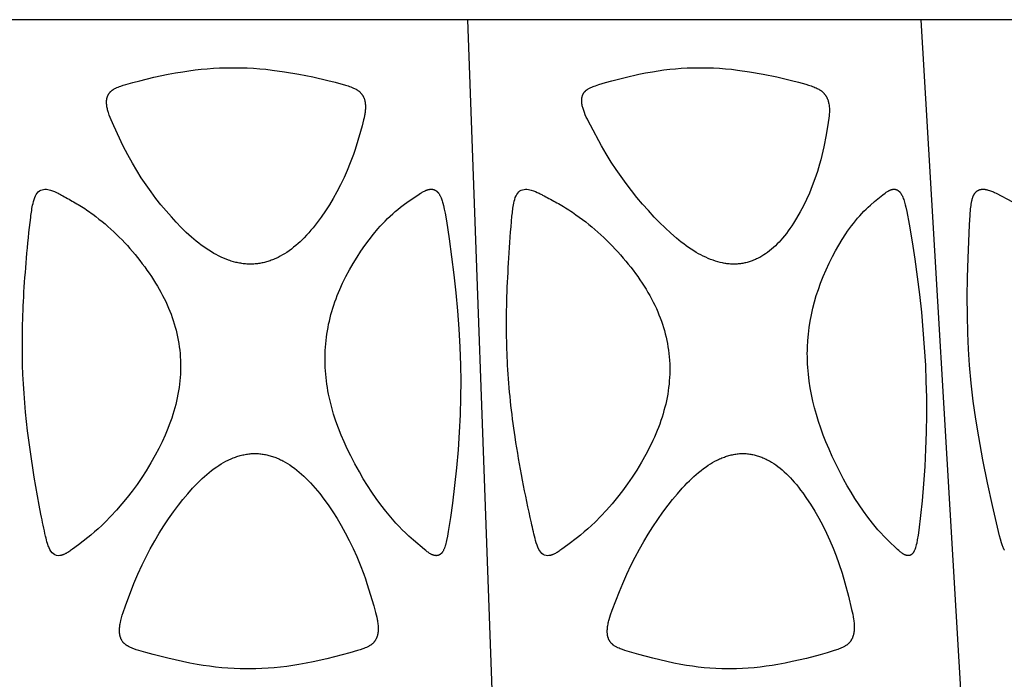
# Model space of a CAD drawing. Header units: millimetres. Extents: x 1250 to 1725, y 0 to 1655.
# Tile 255 of 256: x 1505 to 1568, y 1612 to 1655. Entities that reach past the tile are written whole.
import ezdxf

# ---------------------------------------------------------------- set-up
doc = ezdxf.new("R2010")
doc.units = ezdxf.units.MM
doc.header["$MEASUREMENT"] = 0
doc.layers.add('Crea2D$visibili$tangenti', color=7, linetype='Continuous', true_color=0x000000)

msp = doc.modelspace()

# ---------------------------------------------------------------- linework, layer by layer
at = {"layer": 'Crea2D$visibili$tangenti'}
for p, q in [((1533.312, 1654.609), (1502.993, 1654.609)), ((1562.242, 1654.609), (1533.312, 1654.609)), ((1534.861, 1611.82), (1533.312, 1654.609)), ((1588.904, 1654.609), (1562.242, 1654.609)), ((1564.772, 1611.82), (1562.242, 1654.609))]:
    msp.add_line(p, q, dxfattribs=at)
for points in [[(1519.43, 1638.995), (1519.352, 1638.996), (1519.274, 1638.999), (1519.196, 1639.004), (1519.118, 1639.01), (1519.041, 1639.018), (1518.963, 1639.027), (1518.886, 1639.038), (1518.809, 1639.05), (1518.732, 1639.063), (1518.655, 1639.078), (1518.579, 1639.094), (1518.503, 1639.112), (1518.352, 1639.151), (1518.202, 1639.195), (1518.119, 1639.222), (1518.037, 1639.25), (1517.874, 1639.31), (1517.713, 1639.376), (1517.554, 1639.447), (1517.398, 1639.522), (1517.243, 1639.603), (1517.091, 1639.687), (1516.941, 1639.775), (1516.773, 1639.88), (1516.608, 1639.989), (1516.445, 1640.102), (1516.286, 1640.218), (1516.129, 1640.339), (1515.974, 1640.462), (1515.822, 1640.589), (1515.672, 1640.718), (1515.502, 1640.87), (1515.335, 1641.025), (1515.008, 1641.344), (1514.691, 1641.672), (1514.382, 1642.009), (1514.042, 1642.396), (1513.713, 1642.792), (1513.393, 1643.196), (1513.084, 1643.608), (1512.768, 1644.056), (1512.463, 1644.512), (1512.171, 1644.976), (1511.891, 1645.447), (1511.593, 1645.98), (1511.451, 1646.25), (1511.314, 1646.523), (1510.705, 1647.827), (1510.532, 1648.214), (1510.472, 1648.365), (1510.415, 1648.517), (1510.389, 1648.594), (1510.364, 1648.671), (1510.345, 1648.733), (1510.328, 1648.796), (1510.311, 1648.859), (1510.296, 1648.922), (1510.283, 1648.985), (1510.271, 1649.049), (1510.261, 1649.113), (1510.254, 1649.178), (1510.249, 1649.236), (1510.246, 1649.295), (1510.246, 1649.324), (1510.245, 1649.353), (1510.246, 1649.383), (1510.247, 1649.412), (1510.249, 1649.441), (1510.251, 1649.471), (1510.255, 1649.5), (1510.259, 1649.529), (1510.263, 1649.558), (1510.269, 1649.586), (1510.276, 1649.615), (1510.283, 1649.643), (1510.291, 1649.667), (1510.299, 1649.692), (1510.308, 1649.716), (1510.317, 1649.739), (1510.327, 1649.763), (1510.338, 1649.786), (1510.35, 1649.809), (1510.362, 1649.831), (1510.375, 1649.853), (1510.389, 1649.875), (1510.403, 1649.896), (1510.418, 1649.917), (1510.433, 1649.937), (1510.449, 1649.957), (1510.466, 1649.976), (1510.483, 1649.995), (1510.501, 1650.014), (1510.52, 1650.032), (1510.54, 1650.049), (1510.56, 1650.066), (1510.58, 1650.083), (1510.601, 1650.098), (1510.623, 1650.114), (1510.645, 1650.129), (1510.667, 1650.143), (1510.689, 1650.157), (1510.712, 1650.17), (1510.735, 1650.184), (1510.782, 1650.209), (1510.829, 1650.233), (1510.868, 1650.251), (1510.908, 1650.269), (1510.987, 1650.304), (1511.068, 1650.335), (1511.149, 1650.365), (1511.314, 1650.42), (1511.48, 1650.47), (1511.922, 1650.596), (1512.366, 1650.713), (1513.26, 1650.927), (1514.186, 1651.122), (1514.65, 1651.209), (1515.117, 1651.287), (1515.505, 1651.345), (1515.894, 1651.396), (1516.284, 1651.439), (1516.675, 1651.476), (1517.066, 1651.505), (1517.458, 1651.526), (1517.85, 1651.539), (1518.243, 1651.544), (1518.338, 1651.544), (1518.433, 1651.544), (1518.831, 1651.539), (1519.229, 1651.526), (1519.627, 1651.504), (1520.024, 1651.475), (1520.422, 1651.438), (1520.82, 1651.394), (1521.614, 1651.286), (1522.518, 1651.131), (1523.417, 1650.95), (1524.368, 1650.732), (1524.84, 1650.612), (1525.49, 1650.432), (1525.668, 1650.376), (1525.756, 1650.346), (1525.843, 1650.313), (1525.93, 1650.279), (1526.016, 1650.241), (1526.068, 1650.217), (1526.119, 1650.191), (1526.17, 1650.164), (1526.195, 1650.15), (1526.22, 1650.135), (1526.244, 1650.12), (1526.268, 1650.105), (1526.292, 1650.089), (1526.315, 1650.072), (1526.338, 1650.055), (1526.36, 1650.038), (1526.382, 1650.019), (1526.404, 1650.001), (1526.424, 1649.982), (1526.443, 1649.963), (1526.462, 1649.944), (1526.48, 1649.924), (1526.498, 1649.904), (1526.515, 1649.883), (1526.532, 1649.862), (1526.548, 1649.84), (1526.564, 1649.818), (1526.579, 1649.795), (1526.594, 1649.773), (1526.608, 1649.749), (1526.621, 1649.726), (1526.634, 1649.702), (1526.646, 1649.678), (1526.657, 1649.653), (1526.669, 1649.625), (1526.681, 1649.597), (1526.691, 1649.568), (1526.701, 1649.539), (1526.71, 1649.51), (1526.719, 1649.48), (1526.726, 1649.45), (1526.733, 1649.421), (1526.74, 1649.391), (1526.745, 1649.36), (1526.75, 1649.33), (1526.755, 1649.3), (1526.759, 1649.269), (1526.762, 1649.239), (1526.767, 1649.178), (1526.77, 1649.108), (1526.771, 1649.037), (1526.77, 1648.968), (1526.767, 1648.898), (1526.762, 1648.828), (1526.755, 1648.759), (1526.747, 1648.689), (1526.737, 1648.62), (1526.726, 1648.551), (1526.714, 1648.482), (1526.686, 1648.345), (1526.654, 1648.208), (1526.556, 1647.835), (1526.186, 1646.535), (1526.098, 1646.263), (1526.006, 1645.993), (1525.806, 1645.458), (1525.613, 1644.986), (1525.407, 1644.52), (1525.186, 1644.06), (1524.95, 1643.607), (1524.719, 1643.195), (1524.474, 1642.791), (1524.217, 1642.394), (1523.948, 1642.005), (1523.694, 1641.661), (1523.562, 1641.492), (1523.428, 1641.325), (1523.291, 1641.161), (1523.151, 1641), (1523.007, 1640.841), (1522.86, 1640.686), (1522.731, 1640.557), (1522.6, 1640.431), (1522.466, 1640.308), (1522.329, 1640.189), (1522.188, 1640.073), (1522.045, 1639.961), (1521.898, 1639.853), (1521.748, 1639.75), (1521.614, 1639.664), (1521.477, 1639.582), (1521.337, 1639.504), (1521.195, 1639.43), (1521.05, 1639.362), (1520.977, 1639.33), (1520.904, 1639.299), (1520.83, 1639.269), (1520.755, 1639.241), (1520.68, 1639.214), (1520.604, 1639.188), (1520.533, 1639.166), (1520.461, 1639.145), (1520.389, 1639.125), (1520.317, 1639.107), (1520.244, 1639.09), (1520.171, 1639.074), (1520.098, 1639.06), (1520.024, 1639.047), (1519.95, 1639.035), (1519.876, 1639.025), (1519.802, 1639.017), (1519.728, 1639.009), (1519.654, 1639.003), (1519.579, 1638.999), (1519.505, 1638.996)], [(1550.293, 1638.995), (1550.219, 1638.996), (1550.145, 1638.999), (1550.071, 1639.004), (1549.997, 1639.01), (1549.923, 1639.017), (1549.85, 1639.026), (1549.776, 1639.037), (1549.703, 1639.048), (1549.63, 1639.061), (1549.557, 1639.076), (1549.412, 1639.108), (1549.269, 1639.146), (1549.127, 1639.188), (1548.965, 1639.242), (1548.806, 1639.3), (1548.649, 1639.364), (1548.494, 1639.433), (1548.34, 1639.506), (1548.189, 1639.583), (1548.04, 1639.665), (1547.892, 1639.75), (1547.727, 1639.85), (1547.564, 1639.955), (1547.403, 1640.064), (1547.245, 1640.176), (1547.089, 1640.292), (1546.935, 1640.41), (1546.633, 1640.654), (1546.263, 1640.976), (1545.903, 1641.309), (1545.552, 1641.653), (1545.211, 1642.005), (1544.831, 1642.415), (1544.461, 1642.833), (1544.102, 1643.26), (1543.753, 1643.695), (1543.414, 1644.139), (1543.086, 1644.59), (1542.768, 1645.049), (1542.462, 1645.516), (1542.141, 1646.034), (1541.836, 1646.56), (1541.135, 1647.865), (1541.011, 1648.103), (1540.939, 1648.247), (1540.871, 1648.393), (1540.806, 1648.54), (1540.746, 1648.69), (1540.703, 1648.809), (1540.682, 1648.87), (1540.664, 1648.931), (1540.646, 1648.992), (1540.63, 1649.053), (1540.616, 1649.115), (1540.604, 1649.178), (1540.595, 1649.235), (1540.587, 1649.293), (1540.581, 1649.351), (1540.579, 1649.38), (1540.578, 1649.409), (1540.577, 1649.438), (1540.577, 1649.467), (1540.577, 1649.496), (1540.578, 1649.525), (1540.581, 1649.554), (1540.584, 1649.582), (1540.588, 1649.611), (1540.593, 1649.64), (1540.598, 1649.664), (1540.603, 1649.688), (1540.61, 1649.711), (1540.617, 1649.735), (1540.625, 1649.758), (1540.633, 1649.781), (1540.643, 1649.804), (1540.652, 1649.827), (1540.663, 1649.849), (1540.674, 1649.871), (1540.686, 1649.892), (1540.699, 1649.913), (1540.712, 1649.934), (1540.726, 1649.954), (1540.741, 1649.974), (1540.748, 1649.983), (1540.756, 1649.993), (1540.764, 1650.002), (1540.773, 1650.012), (1540.781, 1650.021), (1540.79, 1650.031), (1540.808, 1650.049), (1540.826, 1650.066), (1540.845, 1650.083), (1540.865, 1650.099), (1540.885, 1650.115), (1540.905, 1650.13), (1540.926, 1650.145), (1540.948, 1650.16), (1540.969, 1650.174), (1540.991, 1650.187), (1541.036, 1650.213), (1541.081, 1650.238), (1541.117, 1650.256), (1541.153, 1650.274), (1541.226, 1650.307), (1541.3, 1650.338), (1541.374, 1650.367), (1541.45, 1650.394), (1541.678, 1650.469), (1542.092, 1650.595), (1542.509, 1650.712), (1543.348, 1650.926), (1544.216, 1651.121), (1544.652, 1651.208), (1545.089, 1651.286), (1545.457, 1651.345), (1545.825, 1651.396), (1546.195, 1651.439), (1546.565, 1651.476), (1546.936, 1651.505), (1547.308, 1651.526), (1547.68, 1651.539), (1548.052, 1651.544), (1548.143, 1651.544), (1548.233, 1651.544), (1548.615, 1651.539), (1548.996, 1651.526), (1549.377, 1651.504), (1549.758, 1651.475), (1550.143, 1651.438), (1550.527, 1651.394), (1551.293, 1651.287), (1552.169, 1651.132), (1553.041, 1650.95), (1553.962, 1650.732), (1554.42, 1650.613), (1554.876, 1650.484), (1555.047, 1650.433), (1555.217, 1650.378), (1555.301, 1650.348), (1555.384, 1650.317), (1555.467, 1650.283), (1555.549, 1650.248), (1555.602, 1650.223), (1555.655, 1650.196), (1555.707, 1650.168), (1555.758, 1650.139), (1555.783, 1650.123), (1555.808, 1650.108), (1555.832, 1650.091), (1555.856, 1650.074), (1555.88, 1650.057), (1555.903, 1650.039), (1555.926, 1650.021), (1555.948, 1650.001), (1555.968, 1649.983), (1555.988, 1649.964), (1556.008, 1649.945), (1556.027, 1649.925), (1556.046, 1649.904), (1556.064, 1649.883), (1556.081, 1649.862), (1556.098, 1649.84), (1556.115, 1649.818), (1556.131, 1649.796), (1556.147, 1649.773), (1556.162, 1649.75), (1556.176, 1649.726), (1556.19, 1649.702), (1556.204, 1649.678), (1556.216, 1649.654), (1556.23, 1649.626), (1556.243, 1649.597), (1556.256, 1649.569), (1556.267, 1649.54), (1556.278, 1649.511), (1556.289, 1649.481), (1556.299, 1649.452), (1556.308, 1649.422), (1556.316, 1649.392), (1556.324, 1649.362), (1556.332, 1649.331), (1556.338, 1649.301), (1556.35, 1649.239), (1556.366, 1649.142), (1556.371, 1649.106), (1556.379, 1649.034), (1556.384, 1648.962), (1556.387, 1648.89), (1556.388, 1648.818), (1556.387, 1648.747), (1556.385, 1648.675), (1556.381, 1648.604), (1556.375, 1648.532), (1556.368, 1648.461), (1556.351, 1648.318), (1556.31, 1648.034), (1556.183, 1647.263), (1556.037, 1646.496), (1555.909, 1645.937), (1555.839, 1645.66), (1555.763, 1645.383), (1555.623, 1644.914), (1555.468, 1644.449), (1555.297, 1643.99), (1555.112, 1643.537), (1554.928, 1643.128), (1554.731, 1642.724), (1554.521, 1642.328), (1554.297, 1641.938), (1554.09, 1641.604), (1553.982, 1641.44), (1553.871, 1641.278), (1553.756, 1641.118), (1553.639, 1640.961), (1553.517, 1640.807), (1553.392, 1640.656), (1553.284, 1640.532), (1553.173, 1640.41), (1553.059, 1640.291), (1552.942, 1640.176), (1552.821, 1640.064), (1552.698, 1639.955), (1552.571, 1639.851), (1552.44, 1639.751), (1552.319, 1639.664), (1552.195, 1639.582), (1552.132, 1639.542), (1552.068, 1639.504), (1552.004, 1639.467), (1551.939, 1639.43), (1551.873, 1639.396), (1551.807, 1639.362), (1551.74, 1639.33), (1551.673, 1639.299), (1551.605, 1639.269), (1551.536, 1639.241), (1551.467, 1639.214), (1551.397, 1639.189), (1551.33, 1639.166), (1551.263, 1639.145), (1551.196, 1639.125), (1551.128, 1639.106), (1551.06, 1639.089), (1550.991, 1639.074), (1550.922, 1639.059), (1550.853, 1639.046), (1550.784, 1639.035), (1550.714, 1639.025), (1550.644, 1639.016), (1550.574, 1639.009), (1550.504, 1639.003), (1550.434, 1638.999), (1550.364, 1638.996)], [(1561.361, 1620.384), (1561.352, 1620.386), (1561.343, 1620.388), (1561.333, 1620.389), (1561.324, 1620.391), (1561.315, 1620.394), (1561.306, 1620.396), (1561.288, 1620.401), (1561.27, 1620.407), (1561.252, 1620.413), (1561.235, 1620.42), (1561.217, 1620.427), (1561.2, 1620.435), (1561.183, 1620.443), (1561.166, 1620.452), (1561.149, 1620.46), (1561.133, 1620.47), (1561.117, 1620.479), (1561.084, 1620.499), (1561.061, 1620.514), (1561.038, 1620.529), (1560.993, 1620.561), (1560.949, 1620.594), (1560.906, 1620.629), (1560.864, 1620.664), (1560.823, 1620.7), (1560.741, 1620.775), (1560.123, 1621.368), (1559.858, 1621.634), (1559.67, 1621.835), (1559.488, 1622.039), (1559.309, 1622.248), (1559.135, 1622.46), (1558.84, 1622.839), (1558.556, 1623.225), (1558.283, 1623.62), (1558.02, 1624.021), (1557.767, 1624.43), (1557.525, 1624.844), (1557.292, 1625.264), (1557.069, 1625.689), (1556.815, 1626.201), (1556.572, 1626.719), (1556.364, 1627.183), (1556.166, 1627.652), (1555.996, 1628.082), (1555.838, 1628.516), (1555.692, 1628.954), (1555.557, 1629.396), (1555.441, 1629.817), (1555.336, 1630.242), (1555.244, 1630.67), (1555.164, 1631.1), (1555.098, 1631.532), (1555.046, 1631.966), (1555.009, 1632.402), (1554.996, 1632.621), (1554.987, 1632.839), (1554.986, 1632.86), (1554.981, 1633.07), (1554.979, 1633.28), (1554.981, 1633.489), (1554.987, 1633.699), (1555.01, 1634.117), (1555.047, 1634.535), (1555.097, 1634.949), (1555.16, 1635.36), (1555.237, 1635.77), (1555.328, 1636.176), (1555.434, 1636.582), (1555.553, 1636.984), (1555.684, 1637.383), (1555.827, 1637.777), (1556, 1638.213), (1556.184, 1638.643), (1556.381, 1639.068), (1556.59, 1639.488), (1556.786, 1639.856), (1556.992, 1640.219), (1557.208, 1640.576), (1557.434, 1640.926), (1557.552, 1641.098), (1557.673, 1641.268), (1557.797, 1641.435), (1557.923, 1641.6), (1558.054, 1641.763), (1558.187, 1641.923), (1558.324, 1642.081), (1558.464, 1642.236), (1558.594, 1642.373), (1558.727, 1642.508), (1558.863, 1642.639), (1559.003, 1642.766), (1559.275, 1642.995), (1559.799, 1643.422), (1559.938, 1643.532), (1559.976, 1643.56), (1560.015, 1643.588), (1560.055, 1643.615), (1560.096, 1643.641), (1560.137, 1643.665), (1560.158, 1643.677), (1560.179, 1643.688), (1560.201, 1643.699), (1560.222, 1643.709), (1560.244, 1643.719), (1560.266, 1643.728), (1560.282, 1643.735), (1560.299, 1643.741), (1560.315, 1643.747), (1560.332, 1643.752), (1560.349, 1643.757), (1560.365, 1643.762), (1560.382, 1643.767), (1560.399, 1643.77), (1560.416, 1643.774), (1560.433, 1643.777), (1560.451, 1643.779), (1560.468, 1643.781), (1560.485, 1643.782), (1560.494, 1643.782), (1560.503, 1643.783), (1560.512, 1643.783), (1560.52, 1643.783), (1560.529, 1643.782), (1560.538, 1643.782), (1560.548, 1643.781), (1560.559, 1643.781), (1560.569, 1643.78), (1560.579, 1643.778), (1560.589, 1643.777), (1560.599, 1643.775), (1560.61, 1643.773), (1560.62, 1643.77), (1560.629, 1643.767), (1560.639, 1643.764), (1560.649, 1643.761), (1560.659, 1643.758), (1560.669, 1643.754), (1560.678, 1643.75), (1560.688, 1643.746), (1560.697, 1643.742), (1560.706, 1643.737), (1560.716, 1643.732), (1560.725, 1643.727), (1560.734, 1643.722), (1560.743, 1643.717), (1560.752, 1643.711), (1560.761, 1643.705), (1560.769, 1643.7), (1560.778, 1643.694), (1560.786, 1643.687), (1560.803, 1643.675), (1560.819, 1643.661), (1560.834, 1643.647), (1560.845, 1643.638), (1560.854, 1643.628), (1560.864, 1643.618), (1560.874, 1643.608), (1560.883, 1643.598), (1560.892, 1643.588), (1560.901, 1643.577), (1560.909, 1643.566), (1560.926, 1643.545), (1560.942, 1643.522), (1560.957, 1643.499), (1560.972, 1643.476), (1560.986, 1643.452), (1561, 1643.428), (1561.013, 1643.403), (1561.025, 1643.378), (1561.049, 1643.328), (1561.071, 1643.277), (1561.102, 1643.198), (1561.131, 1643.118), (1561.158, 1643.037), (1561.183, 1642.956), (1561.207, 1642.874), (1561.228, 1642.792), (1561.269, 1642.626), (1561.328, 1642.358), (1561.481, 1641.548), (1561.668, 1640.43), (1561.84, 1639.31), (1561.995, 1638.187), (1562.135, 1637.062), (1562.257, 1635.935), (1562.361, 1634.806), (1562.446, 1633.676), (1562.512, 1632.545), (1562.553, 1631.514), (1562.576, 1630.483), (1562.58, 1629.379), (1562.564, 1628.275), (1562.527, 1627.174), (1562.471, 1626.075), (1562.396, 1624.976), (1562.301, 1623.879), (1562.205, 1622.939), (1562.091, 1622), (1562.048, 1621.698), (1562, 1621.397), (1561.96, 1621.186), (1561.936, 1621.081), (1561.91, 1620.977), (1561.889, 1620.904), (1561.878, 1620.868), (1561.866, 1620.832), (1561.853, 1620.796), (1561.839, 1620.761), (1561.824, 1620.726), (1561.808, 1620.691), (1561.796, 1620.667), (1561.784, 1620.643), (1561.77, 1620.619), (1561.763, 1620.608), (1561.756, 1620.596), (1561.749, 1620.585), (1561.741, 1620.573), (1561.733, 1620.562), (1561.725, 1620.551), (1561.717, 1620.541), (1561.709, 1620.53), (1561.7, 1620.52), (1561.691, 1620.51), (1561.683, 1620.501), (1561.674, 1620.493), (1561.666, 1620.484), (1561.657, 1620.476), (1561.648, 1620.468), (1561.639, 1620.461), (1561.63, 1620.453), (1561.621, 1620.446), (1561.611, 1620.439), (1561.601, 1620.433), (1561.591, 1620.427), (1561.581, 1620.421), (1561.571, 1620.415), (1561.56, 1620.41), (1561.555, 1620.408), (1561.549, 1620.405), (1561.544, 1620.403), (1561.538, 1620.401), (1561.533, 1620.399), (1561.528, 1620.397), (1561.517, 1620.394), (1561.506, 1620.391), (1561.495, 1620.388), (1561.484, 1620.386), (1561.473, 1620.384), (1561.462, 1620.382), (1561.451, 1620.381), (1561.44, 1620.38), (1561.428, 1620.38), (1561.417, 1620.38), (1561.406, 1620.38), (1561.395, 1620.38), (1561.384, 1620.381), (1561.372, 1620.383)], [(1519.723, 1626.905), (1519.798, 1626.904), (1519.873, 1626.901), (1519.948, 1626.896), (1520.022, 1626.889), (1520.097, 1626.882), (1520.171, 1626.872), (1520.245, 1626.861), (1520.319, 1626.848), (1520.393, 1626.834), (1520.466, 1626.819), (1520.539, 1626.802), (1520.612, 1626.783), (1520.684, 1626.764), (1520.756, 1626.742), (1520.828, 1626.72), (1520.899, 1626.696), (1520.977, 1626.668), (1521.054, 1626.639), (1521.131, 1626.607), (1521.207, 1626.575), (1521.283, 1626.541), (1521.358, 1626.505), (1521.432, 1626.469), (1521.506, 1626.431), (1521.651, 1626.351), (1521.794, 1626.266), (1521.934, 1626.177), (1522.072, 1626.084), (1522.233, 1625.967), (1522.391, 1625.845), (1522.544, 1625.719), (1522.695, 1625.588), (1522.841, 1625.453), (1522.985, 1625.315), (1523.125, 1625.173), (1523.262, 1625.029), (1523.414, 1624.861), (1523.563, 1624.691), (1523.707, 1624.518), (1523.849, 1624.342), (1524.124, 1623.983), (1524.387, 1623.616), (1524.679, 1623.185), (1524.957, 1622.746), (1525.223, 1622.299), (1525.476, 1621.845), (1525.736, 1621.343), (1525.982, 1620.833), (1526.214, 1620.316), (1526.432, 1619.794), (1526.66, 1619.202), (1526.767, 1618.903), (1526.868, 1618.602), (1527.306, 1617.168), (1527.423, 1616.757), (1527.461, 1616.607), (1527.496, 1616.456), (1527.526, 1616.305), (1527.54, 1616.229), (1527.551, 1616.153), (1527.562, 1616.077), (1527.57, 1616), (1527.577, 1615.923), (1527.581, 1615.846), (1527.584, 1615.769), (1527.585, 1615.692), (1527.583, 1615.627), (1527.579, 1615.563), (1527.573, 1615.499), (1527.569, 1615.467), (1527.564, 1615.435), (1527.559, 1615.403), (1527.553, 1615.372), (1527.547, 1615.34), (1527.539, 1615.309), (1527.531, 1615.278), (1527.523, 1615.247), (1527.513, 1615.216), (1527.502, 1615.186), (1527.493, 1615.16), (1527.483, 1615.135), (1527.472, 1615.11), (1527.461, 1615.085), (1527.449, 1615.061), (1527.436, 1615.036), (1527.423, 1615.013), (1527.409, 1614.989), (1527.395, 1614.966), (1527.38, 1614.943), (1527.364, 1614.921), (1527.348, 1614.899), (1527.332, 1614.878), (1527.314, 1614.857), (1527.297, 1614.836), (1527.278, 1614.817), (1527.259, 1614.797), (1527.239, 1614.778), (1527.218, 1614.759), (1527.197, 1614.741), (1527.176, 1614.723), (1527.154, 1614.706), (1527.132, 1614.69), (1527.109, 1614.674), (1527.086, 1614.658), (1527.062, 1614.643), (1527.038, 1614.628), (1527.014, 1614.614), (1526.966, 1614.586), (1526.916, 1614.56), (1526.877, 1614.541), (1526.838, 1614.522), (1526.758, 1614.487), (1526.678, 1614.454), (1526.597, 1614.423), (1526.432, 1614.367), (1526.266, 1614.314), (1525.782, 1614.172), (1525.295, 1614.039), (1524.315, 1613.797), (1523.425, 1613.601), (1522.978, 1613.512), (1522.529, 1613.431), (1522.137, 1613.368), (1521.743, 1613.312), (1521.349, 1613.264), (1520.954, 1613.224), (1520.558, 1613.191), (1520.161, 1613.167), (1519.764, 1613.152), (1519.367, 1613.146), (1519.272, 1613.146), (1519.176, 1613.146), (1518.781, 1613.152), (1518.385, 1613.167), (1517.991, 1613.191), (1517.596, 1613.224), (1517.204, 1613.265), (1516.812, 1613.313), (1516.421, 1613.369), (1516.032, 1613.432), (1515.561, 1613.518), (1515.091, 1613.614), (1514.157, 1613.825), (1513.223, 1614.06), (1512.76, 1614.188), (1512.299, 1614.325), (1512.144, 1614.374), (1511.99, 1614.428), (1511.914, 1614.457), (1511.839, 1614.488), (1511.764, 1614.521), (1511.727, 1614.538), (1511.691, 1614.557), (1511.641, 1614.583), (1511.592, 1614.611), (1511.567, 1614.626), (1511.543, 1614.641), (1511.52, 1614.657), (1511.497, 1614.673), (1511.474, 1614.689), (1511.451, 1614.707), (1511.429, 1614.724), (1511.408, 1614.742), (1511.387, 1614.761), (1511.367, 1614.78), (1511.347, 1614.8), (1511.328, 1614.821), (1511.31, 1614.841), (1511.293, 1614.862), (1511.276, 1614.884), (1511.26, 1614.906), (1511.245, 1614.929), (1511.23, 1614.952), (1511.216, 1614.975), (1511.203, 1614.999), (1511.19, 1615.023), (1511.178, 1615.048), (1511.167, 1615.073), (1511.156, 1615.098), (1511.146, 1615.124), (1511.136, 1615.149), (1511.128, 1615.175), (1511.12, 1615.201), (1511.111, 1615.231), (1511.104, 1615.261), (1511.097, 1615.291), (1511.092, 1615.322), (1511.087, 1615.352), (1511.082, 1615.383), (1511.079, 1615.413), (1511.076, 1615.444), (1511.073, 1615.475), (1511.071, 1615.506), (1511.07, 1615.568), (1511.07, 1615.63), (1511.071, 1615.692), (1511.076, 1615.761), (1511.082, 1615.83), (1511.09, 1615.899), (1511.1, 1615.968), (1511.112, 1616.037), (1511.125, 1616.105), (1511.155, 1616.241), (1511.198, 1616.409), (1511.246, 1616.575), (1511.299, 1616.74), (1511.45, 1617.166), (1511.991, 1618.6), (1512.242, 1619.198), (1512.512, 1619.787), (1512.767, 1620.307), (1513.036, 1620.821), (1513.317, 1621.328), (1513.613, 1621.827), (1513.9, 1622.283), (1514.199, 1622.731), (1514.51, 1623.171), (1514.833, 1623.602), (1515.124, 1623.972), (1515.425, 1624.334), (1515.737, 1624.686), (1515.898, 1624.857), (1516.062, 1625.026), (1516.203, 1625.166), (1516.347, 1625.303), (1516.494, 1625.437), (1516.644, 1625.568), (1516.797, 1625.695), (1516.953, 1625.818), (1517.112, 1625.937), (1517.274, 1626.052), (1517.416, 1626.146), (1517.561, 1626.237), (1517.708, 1626.323), (1517.858, 1626.404), (1518.011, 1626.481), (1518.088, 1626.517), (1518.165, 1626.552), (1518.244, 1626.586), (1518.322, 1626.618), (1518.402, 1626.649), (1518.482, 1626.678), (1518.557, 1626.704), (1518.632, 1626.728), (1518.708, 1626.751), (1518.784, 1626.772), (1518.861, 1626.792), (1518.938, 1626.811), (1519.016, 1626.828), (1519.093, 1626.843), (1519.171, 1626.857), (1519.25, 1626.869), (1519.328, 1626.879), (1519.407, 1626.888), (1519.486, 1626.895), (1519.565, 1626.9), (1519.644, 1626.904)], [(1550.871, 1626.905), (1550.942, 1626.904), (1551.014, 1626.901), (1551.085, 1626.896), (1551.157, 1626.889), (1551.228, 1626.881), (1551.299, 1626.872), (1551.369, 1626.861), (1551.44, 1626.848), (1551.51, 1626.834), (1551.58, 1626.818), (1551.649, 1626.801), (1551.718, 1626.782), (1551.787, 1626.762), (1551.856, 1626.741), (1551.923, 1626.718), (1551.991, 1626.694), (1552.065, 1626.666), (1552.138, 1626.636), (1552.211, 1626.605), (1552.283, 1626.572), (1552.354, 1626.538), (1552.425, 1626.502), (1552.495, 1626.465), (1552.564, 1626.426), (1552.633, 1626.387), (1552.701, 1626.346), (1552.835, 1626.261), (1552.966, 1626.171), (1553.094, 1626.078), (1553.236, 1625.967), (1553.375, 1625.851), (1553.511, 1625.732), (1553.643, 1625.609), (1553.772, 1625.482), (1553.897, 1625.352), (1554.02, 1625.219), (1554.14, 1625.084), (1554.282, 1624.917), (1554.419, 1624.746), (1554.553, 1624.573), (1554.684, 1624.398), (1554.936, 1624.039), (1555.176, 1623.673), (1555.452, 1623.223), (1555.713, 1622.765), (1555.96, 1622.299), (1556.193, 1621.826), (1556.413, 1621.346), (1556.619, 1620.86), (1556.811, 1620.369), (1556.991, 1619.873), (1557.194, 1619.262), (1557.378, 1618.645), (1557.602, 1617.8), (1557.806, 1616.949), (1557.876, 1616.638), (1557.907, 1616.482), (1557.934, 1616.326), (1557.945, 1616.247), (1557.955, 1616.169), (1557.963, 1616.09), (1557.969, 1616.011), (1557.973, 1615.932), (1557.975, 1615.852), (1557.974, 1615.772), (1557.971, 1615.692), (1557.967, 1615.629), (1557.962, 1615.566), (1557.955, 1615.504), (1557.95, 1615.473), (1557.945, 1615.442), (1557.94, 1615.411), (1557.934, 1615.38), (1557.927, 1615.35), (1557.919, 1615.319), (1557.911, 1615.289), (1557.903, 1615.259), (1557.893, 1615.229), (1557.883, 1615.199), (1557.873, 1615.173), (1557.863, 1615.147), (1557.852, 1615.121), (1557.84, 1615.095), (1557.828, 1615.07), (1557.816, 1615.045), (1557.802, 1615.02), (1557.788, 1614.996), (1557.774, 1614.972), (1557.759, 1614.948), (1557.743, 1614.925), (1557.727, 1614.902), (1557.71, 1614.88), (1557.692, 1614.858), (1557.674, 1614.837), (1557.655, 1614.817), (1557.637, 1614.797), (1557.617, 1614.778), (1557.598, 1614.759), (1557.577, 1614.741), (1557.557, 1614.724), (1557.535, 1614.707), (1557.514, 1614.69), (1557.492, 1614.674), (1557.47, 1614.659), (1557.447, 1614.643), (1557.424, 1614.629), (1557.401, 1614.614), (1557.354, 1614.586), (1557.306, 1614.56), (1557.269, 1614.541), (1557.231, 1614.522), (1557.155, 1614.487), (1557.078, 1614.454), (1557.001, 1614.423), (1556.922, 1614.394), (1556.684, 1614.314), (1556.247, 1614.179), (1555.807, 1614.053), (1554.922, 1613.823), (1554.015, 1613.612), (1553.559, 1613.518), (1553.101, 1613.432), (1552.726, 1613.369), (1552.349, 1613.313), (1551.971, 1613.264), (1551.593, 1613.224), (1551.213, 1613.191), (1550.834, 1613.167), (1550.453, 1613.152), (1550.072, 1613.146), (1549.982, 1613.146), (1549.891, 1613.146), (1549.514, 1613.151), (1549.138, 1613.167), (1548.762, 1613.191), (1548.387, 1613.224), (1548.014, 1613.264), (1547.643, 1613.313), (1547.272, 1613.369), (1546.903, 1613.432), (1546.456, 1613.518), (1546.011, 1613.614), (1545.125, 1613.825), (1544.224, 1614.063), (1543.777, 1614.193), (1543.333, 1614.333), (1543.181, 1614.385), (1543.106, 1614.412), (1543.032, 1614.44), (1542.958, 1614.471), (1542.886, 1614.503), (1542.85, 1614.52), (1542.814, 1614.538), (1542.779, 1614.557), (1542.744, 1614.576), (1542.7, 1614.602), (1542.656, 1614.63), (1542.635, 1614.644), (1542.614, 1614.659), (1542.594, 1614.674), (1542.573, 1614.689), (1542.553, 1614.705), (1542.534, 1614.722), (1542.515, 1614.739), (1542.496, 1614.756), (1542.478, 1614.774), (1542.461, 1614.792), (1542.444, 1614.811), (1542.427, 1614.83), (1542.411, 1614.851), (1542.396, 1614.871), (1542.381, 1614.893), (1542.367, 1614.914), (1542.354, 1614.936), (1542.341, 1614.959), (1542.329, 1614.982), (1542.317, 1615.005), (1542.306, 1615.029), (1542.296, 1615.053), (1542.286, 1615.077), (1542.277, 1615.101), (1542.268, 1615.126), (1542.26, 1615.151), (1542.253, 1615.176), (1542.246, 1615.201), (1542.239, 1615.231), (1542.233, 1615.261), (1542.227, 1615.292), (1542.223, 1615.322), (1542.219, 1615.353), (1542.215, 1615.383), (1542.213, 1615.414), (1542.211, 1615.445), (1542.209, 1615.475), (1542.209, 1615.506), (1542.209, 1615.568), (1542.211, 1615.63), (1542.214, 1615.692), (1542.222, 1615.77), (1542.232, 1615.848), (1542.244, 1615.926), (1542.258, 1616.003), (1542.273, 1616.08), (1542.29, 1616.157), (1542.309, 1616.233), (1542.329, 1616.309), (1542.373, 1616.46), (1542.422, 1616.61), (1542.528, 1616.907), (1542.987, 1618.085), (1543.198, 1618.604), (1543.459, 1619.202), (1543.738, 1619.792), (1543.991, 1620.292), (1544.255, 1620.786), (1544.532, 1621.274), (1544.82, 1621.754), (1545.12, 1622.227), (1545.432, 1622.693), (1545.755, 1623.15), (1546.091, 1623.599), (1546.382, 1623.968), (1546.682, 1624.33), (1546.993, 1624.683), (1547.153, 1624.855), (1547.316, 1625.024), (1547.456, 1625.165), (1547.598, 1625.302), (1547.743, 1625.437), (1547.891, 1625.568), (1548.042, 1625.697), (1548.196, 1625.821), (1548.353, 1625.941), (1548.513, 1626.056), (1548.651, 1626.15), (1548.791, 1626.239), (1548.934, 1626.325), (1549.079, 1626.406), (1549.226, 1626.482), (1549.301, 1626.519), (1549.376, 1626.554), (1549.452, 1626.587), (1549.529, 1626.619), (1549.606, 1626.65), (1549.683, 1626.679), (1549.755, 1626.705), (1549.827, 1626.729), (1549.899, 1626.751), (1549.972, 1626.773), (1550.046, 1626.793), (1550.119, 1626.811), (1550.193, 1626.828), (1550.268, 1626.843), (1550.342, 1626.857), (1550.417, 1626.869), (1550.492, 1626.879), (1550.568, 1626.888), (1550.643, 1626.895), (1550.719, 1626.9), (1550.795, 1626.904)]]:
    msp.add_lwpolyline(points, close=True, dxfattribs=at)
for points in [[(1524.192, 1632.86), (1524.192, 1633.07), (1524.196, 1633.281), (1524.205, 1633.49), (1524.218, 1633.7), (1524.235, 1633.909), (1524.256, 1634.118), (1524.282, 1634.327), (1524.311, 1634.535), (1524.344, 1634.743), (1524.382, 1634.95), (1524.423, 1635.157), (1524.468, 1635.363), (1524.517, 1635.568), (1524.569, 1635.772), (1524.626, 1635.975), (1524.687, 1636.177), (1524.753, 1636.381), (1524.822, 1636.585), (1524.896, 1636.787), (1524.973, 1636.987), (1525.138, 1637.385), (1525.315, 1637.776), (1525.526, 1638.206), (1525.751, 1638.628), (1525.989, 1639.044), (1526.238, 1639.452), (1526.483, 1639.828), (1526.738, 1640.196), (1527.004, 1640.557), (1527.281, 1640.908), (1527.57, 1641.25), (1527.719, 1641.417), (1527.871, 1641.582), (1528.026, 1641.743), (1528.184, 1641.902), (1528.346, 1642.057), (1528.51, 1642.209), (1528.674, 1642.354), (1528.841, 1642.496), (1529.011, 1642.633), (1529.185, 1642.766), (1529.508, 1642.996), (1530.114, 1643.411), (1530.295, 1643.532), (1530.341, 1643.561), (1530.388, 1643.589), (1530.435, 1643.616), (1530.483, 1643.641), (1530.531, 1643.666), (1530.58, 1643.688), (1530.605, 1643.699), (1530.63, 1643.709), (1530.656, 1643.719), (1530.681, 1643.728), (1530.719, 1643.741), (1530.738, 1643.747), (1530.757, 1643.752), (1530.777, 1643.758), (1530.796, 1643.762), (1530.816, 1643.767), (1530.835, 1643.77), (1530.855, 1643.774), (1530.874, 1643.777), (1530.894, 1643.779), (1530.914, 1643.781), (1530.934, 1643.782), (1530.954, 1643.783), (1530.974, 1643.783), (1530.994, 1643.782), (1531.005, 1643.781), (1531.016, 1643.781), (1531.026, 1643.78), (1531.037, 1643.779), (1531.048, 1643.777), (1531.058, 1643.776), (1531.069, 1643.774), (1531.08, 1643.772), (1531.09, 1643.769), (1531.101, 1643.767), (1531.111, 1643.764), (1531.122, 1643.761), (1531.132, 1643.757), (1531.142, 1643.754), (1531.153, 1643.75), (1531.163, 1643.746), (1531.173, 1643.742), (1531.183, 1643.738), (1531.193, 1643.733), (1531.203, 1643.728), (1531.213, 1643.724), (1531.223, 1643.718), (1531.232, 1643.713), (1531.242, 1643.708), (1531.251, 1643.702), (1531.26, 1643.696), (1531.27, 1643.69), (1531.279, 1643.684), (1531.288, 1643.678), (1531.297, 1643.672), (1531.305, 1643.665), (1531.314, 1643.659), (1531.324, 1643.65), (1531.335, 1643.641), (1531.345, 1643.632), (1531.355, 1643.623), (1531.365, 1643.614), (1531.374, 1643.604), (1531.383, 1643.594), (1531.393, 1643.585), (1531.402, 1643.574), (1531.41, 1643.564), (1531.427, 1643.543), (1531.444, 1643.522), (1531.459, 1643.5), (1531.474, 1643.477), (1531.489, 1643.454), (1531.503, 1643.431), (1531.516, 1643.407), (1531.529, 1643.383), (1531.541, 1643.359), (1531.565, 1643.309), (1531.58, 1643.276), (1531.595, 1643.242), (1531.622, 1643.173), (1531.647, 1643.104), (1531.67, 1643.034), (1531.691, 1642.964), (1531.711, 1642.893), (1531.748, 1642.75), (1531.803, 1642.505), (1531.851, 1642.259), (1531.936, 1641.764), (1532.113, 1640.619), (1532.274, 1639.471), (1532.417, 1638.321), (1532.542, 1637.169), (1532.648, 1636.015), (1532.733, 1634.859), (1532.797, 1633.703), (1532.838, 1632.545), (1532.852, 1631.514), (1532.844, 1630.483), (1532.813, 1629.379), (1532.76, 1628.275), (1532.683, 1627.134), (1532.583, 1625.995), (1532.463, 1624.858), (1532.324, 1623.723), (1532.199, 1622.821), (1532.058, 1621.922), (1532.006, 1621.63), (1531.948, 1621.339), (1531.926, 1621.243), (1531.902, 1621.148), (1531.876, 1621.053), (1531.862, 1621.006), (1531.835, 1620.922), (1531.822, 1620.886), (1531.808, 1620.85), (1531.794, 1620.814), (1531.779, 1620.778), (1531.762, 1620.743), (1531.745, 1620.709), (1531.726, 1620.675), (1531.712, 1620.65), (1531.697, 1620.626), (1531.681, 1620.603), (1531.673, 1620.591), (1531.664, 1620.58), (1531.656, 1620.569), (1531.647, 1620.558), (1531.638, 1620.547), (1531.628, 1620.537), (1531.619, 1620.526), (1531.609, 1620.516), (1531.599, 1620.507), (1531.589, 1620.497), (1531.579, 1620.489), (1531.57, 1620.481), (1531.56, 1620.474), (1531.551, 1620.467), (1531.541, 1620.46), (1531.53, 1620.453), (1531.52, 1620.446), (1531.51, 1620.44), (1531.499, 1620.434), (1531.488, 1620.428), (1531.477, 1620.423), (1531.466, 1620.418), (1531.455, 1620.413), (1531.444, 1620.409), (1531.433, 1620.404), (1531.421, 1620.4), (1531.41, 1620.397), (1531.398, 1620.393), (1531.386, 1620.39), (1531.374, 1620.388), (1531.362, 1620.386), (1531.35, 1620.384), (1531.338, 1620.382), (1531.326, 1620.381), (1531.314, 1620.38), (1531.302, 1620.379), (1531.29, 1620.379), (1531.278, 1620.379), (1531.265, 1620.38), (1531.253, 1620.381), (1531.241, 1620.383), (1531.229, 1620.384)], [(1567.567, 1620.73), (1567.551, 1620.757), (1567.535, 1620.784), (1567.52, 1620.812), (1567.506, 1620.84), (1567.493, 1620.869), (1567.48, 1620.897), (1567.455, 1620.955), (1567.432, 1621.014), (1567.411, 1621.073), (1567.371, 1621.193), (1567.302, 1621.423), (1567.24, 1621.656), (1566.797, 1623.577), (1566.482, 1625.034), (1566.187, 1626.495), (1565.92, 1627.961), (1565.734, 1629.102), (1565.572, 1630.246), (1565.436, 1631.394), (1565.332, 1632.545), (1565.265, 1633.563), (1565.221, 1634.582), (1565.195, 1635.746), (1565.191, 1636.911), (1565.209, 1638.146), (1565.243, 1639.381), (1565.331, 1641.515), (1565.368, 1642.128), (1565.404, 1642.531), (1565.428, 1642.732), (1565.443, 1642.832), (1565.46, 1642.932), (1565.481, 1643.047), (1565.494, 1643.103), (1565.508, 1643.16), (1565.516, 1643.188), (1565.525, 1643.216), (1565.534, 1643.243), (1565.543, 1643.271), (1565.553, 1643.298), (1565.564, 1643.325), (1565.575, 1643.352), (1565.587, 1643.378), (1565.598, 1643.399), (1565.609, 1643.42), (1565.62, 1643.441), (1565.632, 1643.462), (1565.644, 1643.482), (1565.657, 1643.501), (1565.671, 1643.521), (1565.685, 1643.54), (1565.699, 1643.558), (1565.714, 1643.576), (1565.73, 1643.593), (1565.738, 1643.602), (1565.747, 1643.61), (1565.755, 1643.618), (1565.763, 1643.626), (1565.772, 1643.634), (1565.781, 1643.642), (1565.79, 1643.649), (1565.799, 1643.656), (1565.808, 1643.663), (1565.818, 1643.67), (1565.827, 1643.677), (1565.836, 1643.683), (1565.846, 1643.689), (1565.856, 1643.695), (1565.865, 1643.701), (1565.875, 1643.706), (1565.885, 1643.712), (1565.895, 1643.717), (1565.906, 1643.722), (1565.916, 1643.726), (1565.926, 1643.731), (1565.937, 1643.735), (1565.947, 1643.74), (1565.958, 1643.744), (1565.969, 1643.747), (1565.98, 1643.751), (1565.991, 1643.754), (1566.001, 1643.758), (1566.012, 1643.761), (1566.023, 1643.764), (1566.035, 1643.766), (1566.046, 1643.769), (1566.057, 1643.771), (1566.068, 1643.773), (1566.079, 1643.775), (1566.09, 1643.776), (1566.102, 1643.778), (1566.113, 1643.779), (1566.124, 1643.78), (1566.135, 1643.781), (1566.146, 1643.781), (1566.158, 1643.782), (1566.182, 1643.783), (1566.205, 1643.783), (1566.229, 1643.782), (1566.253, 1643.781), (1566.277, 1643.779), (1566.3, 1643.777), (1566.324, 1643.774), (1566.348, 1643.771), (1566.371, 1643.767), (1566.394, 1643.763), (1566.441, 1643.753), (1566.487, 1643.741), (1566.533, 1643.729), (1566.599, 1643.709), (1566.664, 1643.687), (1566.729, 1643.663), (1566.793, 1643.637), (1566.856, 1643.61), (1566.919, 1643.581), (1567.043, 1643.521), (1568.08, 1642.974)], [(1514.962, 1632.86), (1514.963, 1632.839), (1514.969, 1632.624), (1514.97, 1632.409), (1514.966, 1632.194), (1514.957, 1631.979), (1514.944, 1631.764), (1514.925, 1631.549), (1514.902, 1631.335), (1514.874, 1631.122), (1514.84, 1630.902), (1514.802, 1630.684), (1514.759, 1630.466), (1514.711, 1630.249), (1514.659, 1630.033), (1514.603, 1629.818), (1514.542, 1629.604), (1514.478, 1629.391), (1514.406, 1629.168), (1514.329, 1628.947), (1514.249, 1628.727), (1514.165, 1628.508), (1514.076, 1628.291), (1513.984, 1628.076), (1513.789, 1627.65), (1513.575, 1627.222), (1513.35, 1626.8), (1513.068, 1626.3), (1512.773, 1625.807), (1512.489, 1625.364), (1512.193, 1624.93), (1511.884, 1624.505), (1511.563, 1624.089), (1511.23, 1623.683), (1510.885, 1623.286), (1510.528, 1622.901), (1510.16, 1622.526), (1509.937, 1622.31), (1509.71, 1622.099), (1509.478, 1621.893), (1509.242, 1621.692), (1509.046, 1621.534), (1508.445, 1621.076), (1508.062, 1620.786), (1507.95, 1620.706), (1507.894, 1620.667), (1507.836, 1620.629), (1507.778, 1620.592), (1507.719, 1620.557), (1507.659, 1620.524), (1507.628, 1620.508), (1507.597, 1620.492), (1507.557, 1620.473), (1507.515, 1620.455), (1507.495, 1620.446), (1507.474, 1620.438), (1507.453, 1620.431), (1507.432, 1620.423), (1507.41, 1620.416), (1507.389, 1620.41), (1507.367, 1620.404), (1507.345, 1620.399), (1507.323, 1620.394), (1507.301, 1620.39), (1507.279, 1620.387), (1507.257, 1620.384)], [(1531.229, 1620.384), (1531.208, 1620.387), (1531.187, 1620.391), (1531.167, 1620.396), (1531.147, 1620.401), (1531.127, 1620.406), (1531.107, 1620.413), (1531.087, 1620.419), (1531.068, 1620.426), (1531.048, 1620.434), (1531.029, 1620.442), (1531.01, 1620.451), (1530.991, 1620.46), (1530.954, 1620.478), (1530.917, 1620.498), (1530.866, 1620.528), (1530.816, 1620.56), (1530.767, 1620.593), (1530.718, 1620.627), (1530.67, 1620.663), (1530.623, 1620.699), (1530.531, 1620.774), (1529.836, 1621.366), (1529.536, 1621.633), (1529.325, 1621.833), (1529.119, 1622.038), (1528.918, 1622.247), (1528.721, 1622.46), (1528.389, 1622.838), (1528.069, 1623.225), (1527.76, 1623.622), (1527.462, 1624.027), (1527.175, 1624.441), (1526.9, 1624.862), (1526.636, 1625.29), (1526.382, 1625.724), (1526.101, 1626.236), (1525.833, 1626.756), (1525.615, 1627.198), (1525.408, 1627.646), (1525.221, 1628.083), (1525.047, 1628.526), (1524.886, 1628.973), (1524.74, 1629.426), (1524.62, 1629.843), (1524.514, 1630.263), (1524.421, 1630.687), (1524.38, 1630.9), (1524.343, 1631.113), (1524.31, 1631.328), (1524.281, 1631.542), (1524.255, 1631.757), (1524.234, 1631.973), (1524.217, 1632.189), (1524.204, 1632.406), (1524.196, 1632.622), (1524.192, 1632.839), (1524.192, 1632.86)], [(1546.18, 1632.86), (1546.181, 1632.839), (1546.192, 1632.625), (1546.198, 1632.41), (1546.198, 1632.195), (1546.194, 1631.979), (1546.185, 1631.765), (1546.17, 1631.55), (1546.151, 1631.336), (1546.127, 1631.122), (1546.098, 1630.908), (1546.064, 1630.696), (1546.026, 1630.484), (1545.983, 1630.272), (1545.936, 1630.062), (1545.884, 1629.853), (1545.829, 1629.644), (1545.769, 1629.437), (1545.702, 1629.22), (1545.631, 1629.003), (1545.556, 1628.788), (1545.477, 1628.575), (1545.394, 1628.363), (1545.307, 1628.152), (1545.216, 1627.944), (1545.121, 1627.737), (1544.901, 1627.286), (1544.668, 1626.842), (1544.387, 1626.341), (1544.092, 1625.847), (1543.805, 1625.398), (1543.504, 1624.958), (1543.189, 1624.527), (1542.862, 1624.105), (1542.522, 1623.694), (1542.169, 1623.294), (1541.805, 1622.904), (1541.428, 1622.526), (1541.202, 1622.31), (1540.972, 1622.099), (1540.738, 1621.893), (1540.498, 1621.692), (1540.3, 1621.533), (1539.691, 1621.076), (1539.303, 1620.786), (1539.19, 1620.706), (1539.132, 1620.667), (1539.074, 1620.629), (1539.015, 1620.592), (1538.956, 1620.557), (1538.895, 1620.523), (1538.833, 1620.492), (1538.791, 1620.473), (1538.75, 1620.455), (1538.729, 1620.446), (1538.707, 1620.438), (1538.686, 1620.43), (1538.665, 1620.423), (1538.643, 1620.416), (1538.621, 1620.41), (1538.599, 1620.404), (1538.577, 1620.399), (1538.555, 1620.394), (1538.533, 1620.39), (1538.51, 1620.387), (1538.488, 1620.384)]]:
    msp.add_lwpolyline(points, dxfattribs=at)
for points, knots in [([(1507.257, 1620.384), (1507.118, 1620.361), (1506.806, 1620.456), (1506.593, 1620.815), (1506.454, 1621.209), (1506.276, 1621.928), (1505.519, 1625.689), (1504.979, 1629.342), (1504.889, 1632.545), (1504.868, 1633.224), (1504.864, 1634.679), (1504.942, 1636.961), (1505.134, 1639.427), (1505.321, 1641.419), (1505.506, 1642.752), (1505.669, 1643.34), (1505.929, 1643.695), (1506.189, 1643.778), (1506.309, 1643.782), (1506.434, 1643.788), (1506.732, 1643.73), (1507.077, 1643.571), (1507.556, 1643.302), (1508.018, 1643.046), (1508.694, 1642.654), (1510.198, 1641.63), (1511.865, 1639.981), (1513.377, 1637.867), (1514.507, 1635.729), (1514.915, 1634.006), (1514.962, 1632.86)], [0, 0, 0, 0, 0.420272, 0.901319, 1.201976, 1.680807, 3.117637, 12.721638, 12.721638, 12.721638, 14.759116, 17.089576, 19.565699, 22.182547, 23.09042, 23.600632, 24.004984, 24.370776, 24.370776, 24.370776, 24.743143, 25.273426, 25.502431, 26.395519, 26.853579, 27.852365, 31.835421, 33.844121, 35.632686, 39.07236, 39.07236, 39.07236, 39.07236]), ([(1538.488, 1620.384), (1538.365, 1620.365), (1538.079, 1620.43), (1537.791, 1620.822), (1537.572, 1621.523), (1537.042, 1623.915), (1536.305, 1627.629), (1535.925, 1631.01), (1535.843, 1632.545), (1535.805, 1633.223), (1535.767, 1634.678), (1535.79, 1636.959), (1535.924, 1639.45), (1536.055, 1641.448), (1536.204, 1642.78), (1536.348, 1643.345), (1536.601, 1643.697), (1536.863, 1643.778), (1536.984, 1643.782), (1537.112, 1643.788), (1537.419, 1643.73), (1537.776, 1643.572), (1538.277, 1643.302), (1538.76, 1643.047), (1539.481, 1642.647), (1541.067, 1641.616), (1542.83, 1639.968), (1544.446, 1637.849), (1545.648, 1635.728), (1546.107, 1633.998), (1546.18, 1632.86)], [0, 0, 0, 0, 0.375565, 0.810701, 1.413798, 2.575285, 8.159399, 12.769426, 12.769426, 12.769426, 14.807854, 17.137023, 19.609499, 22.292377, 23.141981, 23.630276, 24.031588, 24.401022, 24.401022, 24.401022, 24.783125, 25.33087, 25.567763, 26.491523, 26.96541, 28.046272, 32.149988, 34.161417, 36.025176, 39.44449, 39.44449, 39.44449, 39.44449])]:
    msp.add_open_spline(points, degree=3, knots=knots, dxfattribs=at)

doc.saveas('drawing.dxf')
